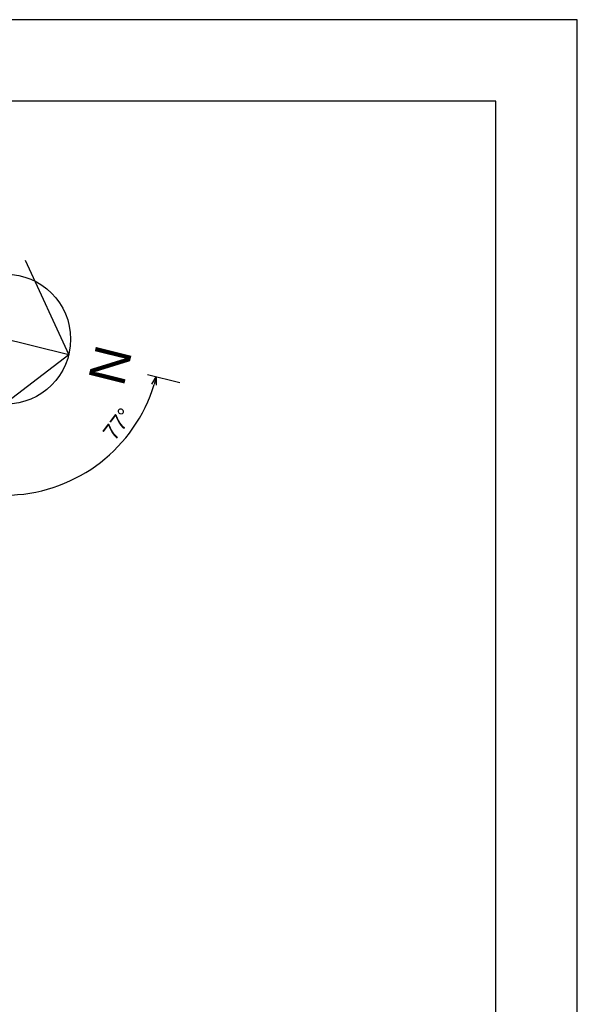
# Model space of a CAD drawing. Header units: millimetres. Extents: x 0 to 354, y 0 to 59.
# Tile 44 of 84: x 167 to 174, y 47 to 59. Entities that reach past the tile are written whole.
import ezdxf
from ezdxf.enums import TextEntityAlignment as Align

# ---------------------------------------------------------------- set-up
doc = ezdxf.new("R2010")
doc.units = ezdxf.units.MM
doc.styles.add('GULIM', font='Gulim.ttf')
doc.styles.get("Standard").update_dxf_attribs({"font": 'arial.ttf'})
doc.dimstyles.new('GULIM-50', dxfattribs={"dimtxt": 0.2, "dimasz": 0.1, "dimexe": 0.3, "dimexo": 0, "dimgap": 0.025, "dimtad": 1, "dimdec": 1, "dimlfac": 50, "dimzin": 12, "dimdsep": 46, "dimtxsty": 'GULIM', "dimblk": 'OPEN30', "dimcen": 0, "dimclrd": 152, "dimclre": 152, "dimclrt": 152, "dimaunit": 1, "dimadec": 0, "dimazin": 0, "dimtfac": 1.875, "dimtdec": 1, "dimtmove": 2, "dimatfit": 3, "dimldrblk": 'OPEN30', "dimfxl": 0, "dimtolj": 1, "dimtzin": 12, "dimlwd": -1, "dimarcsym": 0})

# ---------------------------------------------------------------- blocks, each defined once
blk = doc.blocks.new('_Open30')
at = {"color": 0, "linetype": 'ByBlock', "lineweight": -2}
for p, q in [((-1, 0.27), (0, 0)), ((0, 0), (-1, -0.27)), ((0, 0), (-1, 0))]:
    blk.add_line(p, q, dxfattribs=at)
blk = doc.blocks.new('*D7')
at = {"color": 152, "lineweight": -2, "transparency": 16777216}
blk.add_line((168.815, 55.036), (169.213, 54.937), dxfattribs=at)
at = {"color": 152, "transparency": 16777216}
blk.add_arc((167.058, 55.474), 1.921, 272.4816, 343.0178, dxfattribs=at)
at = {"layer": 'Defpoints', "color": 0, "transparency": 16777216}
for p in [(166.099, 55.713), (167.845, 55.278), (167.045, 53.965), (167.87, 53.733), (166.87, 33.954)]:
    blk.add_point(p, dxfattribs=at)
at = {"color": 152, "transparency": 16777216, "xscale": 0.1, "yscale": 0.1, "zscale": 0.1}
for p, rotation in [((168.922, 55.009), 74.50887959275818), ((167.041, 53.553), 180.9904743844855)]:
    blk.add_blockref('_Open30', p, dxfattribs=dict(at, rotation=rotation))
at = {"color": 152, "transparency": 16777216, "insert": (168.449, 54.429), "char_height": 0.2, "attachment_point": 5, "rotation": 53.0775, "style": 'GULIM'}
blk.add_mtext('\\A1;77°', dxfattribs=at)

msp = doc.modelspace()

# ---------------------------------------------------------------- linework, layer by layer
at = {"color": 2}
msp.add_line((167.8451, 55.278), (166.0986, 55.7134), dxfattribs=at)
msp.add_lwpolyline([(90, 59.4), (90, 0), (174.1, 0), (174.1, 59.4)], close=True, dxfattribs=at)
at = {"color": 6}
msp.add_lwpolyline([(92.5, 58.4), (92.5, 1), (173.1, 1), (173.1, 58.4)], close=True, dxfattribs=at)
msp.add_lwpolyline([(167.3108, 56.4418), (167.8451, 55.278), (166.8269, 54.5012)])
at = {"color": 2}
msp.add_circle((167.0689, 55.4715), 0.8, dxfattribs=at)

# ---------------------------------------------------------------- texts
at = {"color": 6}
msp.add_text('N', height=0.45, rotation=256, dxfattribs=at).set_placement((168.1362, 55.2054), align=Align.CENTER)

# ---------------------------------------------------------------- dimensions: what is measured, and where the dimension line sits
dim = msp.add_angular_dim_2l(base=(167.8699, 53.7328), line1=((167.8451, 55.278), (166.0986, 55.7134)), line2=((166.8699, 33.954), (167.0447, 53.9654)), dimstyle='GULIM-50', override={"dimexo": 1})
dim.commit()
dim.dimension.update_dxf_attribs({"geometry": '*D7', "text_midpoint": (168.4487, 54.4291), "dimtype": 162})

doc.saveas('drawing.dxf')
